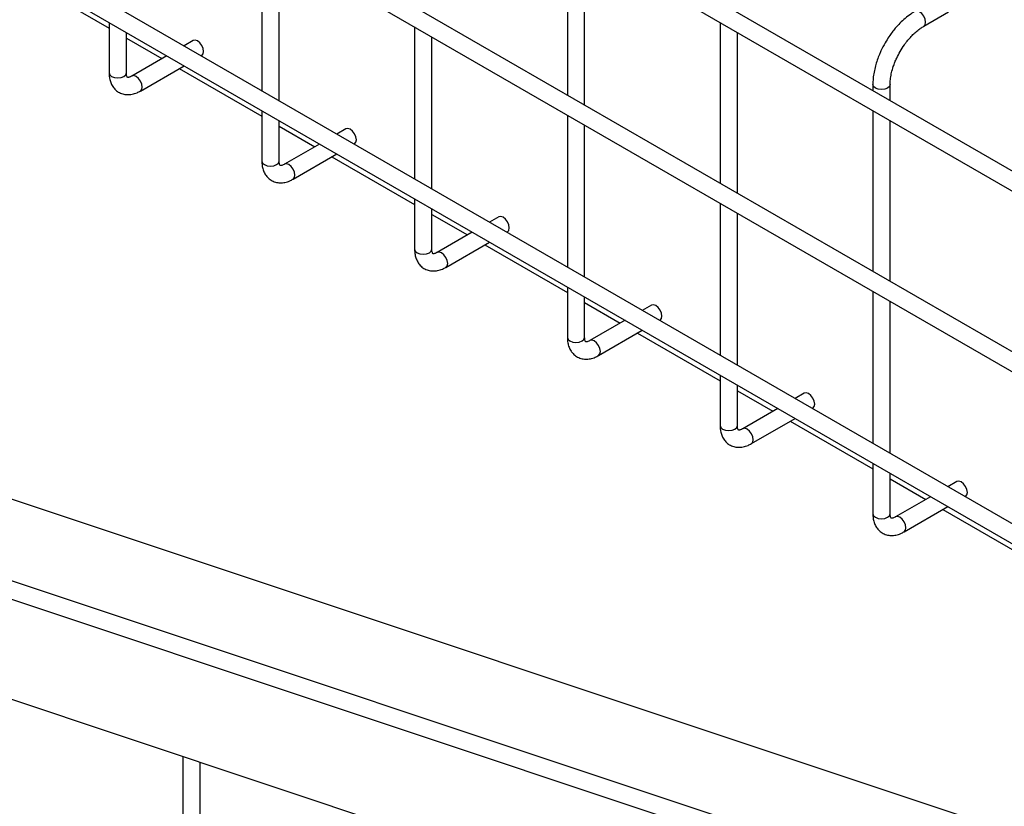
# Model space of a CAD drawing. Header units: inches. Extents: x 0.2 to 10.8, y 0.2 to 8.2.
# Tile 48 of 55: x 9.241 to 9.621, y 7.039 to 7.342. Entities that reach past the tile are written whole.
import ezdxf

# ---------------------------------------------------------------- set-up
doc = ezdxf.new("R2010")
doc.units = ezdxf.units.IN
doc.header["$MEASUREMENT"] = 0

msp = doc.modelspace()

# ---------------------------------------------------------------- linework, layer by layer
for p, q in [((9.98568, 7.07539), (8.98659, 7.65214)), ((8.98326, 7.64637), (9.98234, 7.06961)), ((9.98568, 7.00564), (8.98659, 7.5824)), ((8.98326, 7.57662), (9.98234, 6.99987)), ((8.98326, 7.51028), (9.98234, 6.93352)), ((9.91374, 6.98082), (9.05433, 7.47695)), ((9.33485, 7.37366), (9.33485, 7.31501)), ((9.4527, 7.37537), (9.4527, 7.31332)), ((9.34152, 7.31116), (9.34152, 7.36981)), ((9.45937, 7.30947), (9.45937, 7.37152)), ((9.24405, 7.35758), (9.27593, 7.33918)), ((9.59023, 7.33991), (9.5998, 7.34544)), ((9.27593, 7.34133), (9.27593, 7.32189)), ((9.39378, 7.33964), (9.39378, 7.28099)), ((9.51163, 7.34135), (9.51163, 7.2793)), ((9.28259, 7.32189), (9.28259, 7.33748)), ((9.28259, 7.33533), (9.29631, 7.32741)), ((9.40044, 7.27714), (9.40044, 7.33579)), ((9.5183, 7.27545), (9.5183, 7.3375)), ((9.30838, 7.33438), (9.30484, 7.33234)), ((9.29817, 7.32849), (9.28466, 7.32069)), ((9.31151, 7.32849), (9.31172, 7.32861)), ((9.288, 7.31492), (9.30484, 7.32464)), ((9.30298, 7.32356), (9.33485, 7.30516)), ((9.57055, 7.31739), (9.57055, 7.31503)), ((9.57722, 7.31118), (9.57722, 7.31739)), ((9.94127, 6.92312), (8.79559, 7.30498)), ((9.33485, 7.30731), (9.33485, 7.28787)), ((9.4527, 7.30562), (9.4527, 7.24697)), ((9.57055, 7.30733), (9.57055, 7.24528)), ((9.34152, 7.28787), (9.34152, 7.30346)), ((9.34152, 7.30131), (9.35524, 7.29339)), ((9.36731, 7.30036), (9.36376, 7.29832)), ((9.45937, 7.24313), (9.45937, 7.30177)), ((9.57722, 7.24144), (9.57722, 7.30348)), ((9.3571, 7.29447), (9.34359, 7.28667)), ((9.37043, 7.29447), (9.37064, 7.29459)), ((9.34692, 7.2809), (9.36376, 7.29062)), ((9.3619, 7.28955), (9.39378, 7.27114)), ((9.91763, 6.89949), (8.77195, 7.28134)), ((8.76955, 7.27502), (9.91523, 6.89317)), ((9.39378, 7.27329), (9.39378, 7.25385)), ((9.51163, 7.2716), (9.51163, 7.21296)), ((9.40044, 7.25385), (9.40044, 7.26945)), ((9.40044, 7.2673), (9.41416, 7.25938)), ((9.42623, 7.26635), (9.42269, 7.2643)), ((9.5183, 7.20911), (9.5183, 7.26776)), ((9.41602, 7.26045), (9.40252, 7.25266)), ((9.42936, 7.26045), (9.42957, 7.26057)), ((9.40585, 7.24688), (9.42269, 7.2566)), ((9.42083, 7.25553), (9.4527, 7.23713)), ((8.76955, 7.23641), (9.91523, 6.85456)), ((9.4527, 7.23928), (9.4527, 7.21983)), ((9.57055, 7.23759), (9.57055, 7.17894)), ((9.45937, 7.21983), (9.45937, 7.23543)), ((9.45937, 7.23328), (9.47309, 7.22536)), ((9.48516, 7.23233), (9.48162, 7.23028)), ((9.57722, 7.17509), (9.57722, 7.23374)), ((9.47495, 7.22644), (9.46144, 7.21864)), ((9.48828, 7.22644), (9.48849, 7.22656)), ((9.46477, 7.21286), (9.48162, 7.22259)), ((9.47975, 7.22151), (9.51163, 7.20311)), ((9.51163, 7.20526), (9.51163, 7.18582)), ((9.5183, 7.18582), (9.5183, 7.20141)), ((9.5183, 7.19926), (9.53201, 7.19134)), ((9.54408, 7.19831), (9.54054, 7.19627)), ((9.53387, 7.19242), (9.52037, 7.18462)), ((9.54721, 7.19242), (9.54742, 7.19254)), ((9.5237, 7.17885), (9.54054, 7.18857)), ((9.53868, 7.18749), (9.57055, 7.16909)), ((9.57055, 7.17124), (9.57055, 7.1518)), ((9.57722, 7.1518), (9.57722, 7.16739)), ((9.57722, 7.16524), (9.59094, 7.15733)), ((9.60301, 7.1643), (9.59947, 7.16225)), ((9.5928, 7.1584), (9.57929, 7.1506)), ((9.60613, 7.1584), (9.60634, 7.15852)), ((9.58263, 7.14483), (9.59947, 7.15455)), ((9.5976, 7.15348), (9.62948, 7.13508)), ((9.30433, 7.05817), (9.30433, 7.00844)), ((9.311, 7.00622), (9.311, 7.05595))]:
    msp.add_line(p, q)
at = {"flags": 128}
for points in [[(9.59022, 7.33991), (9.59023, 7.33991), (9.59074, 7.3405), (9.59092, 7.34144), (9.59074, 7.34259), (9.59023, 7.34376), (9.58946, 7.3448), (9.58856, 7.34552)], [(9.31172, 7.32861), (9.31172, 7.32861), (9.31223, 7.3292), (9.31241, 7.33013), (9.31223, 7.33128), (9.31172, 7.33246), (9.31095, 7.33349), (9.31005, 7.33422), (9.30915, 7.33453), (9.30838, 7.33438)], [(9.27593, 7.32189), (9.27618, 7.32115), (9.2769, 7.32053), (9.27798, 7.32011), (9.27926, 7.31996), (9.28054, 7.32011), (9.28162, 7.32053), (9.28234, 7.32115), (9.28259, 7.32189), (9.28259, 7.32189)], [(9.288, 7.31492), (9.28851, 7.3155), (9.28869, 7.31644), (9.28851, 7.31759), (9.288, 7.31876), (9.28723, 7.3198), (9.28633, 7.32052), (9.28543, 7.32084), (9.28467, 7.32069)], [(9.57722, 7.3174), (9.57722, 7.31739), (9.57697, 7.31665), (9.57625, 7.31603), (9.57516, 7.31561), (9.57389, 7.31546), (9.57261, 7.31561), (9.57153, 7.31603), (9.57081, 7.31665), (9.57055, 7.31739), (9.57055, 7.31739)], [(9.37064, 7.29459), (9.37064, 7.29459), (9.37115, 7.29518), (9.37133, 7.29612), (9.37115, 7.29726), (9.37064, 7.29844), (9.36988, 7.29947), (9.36897, 7.3002), (9.36807, 7.30051), (9.36731, 7.30036)], [(9.33485, 7.28787), (9.33511, 7.28713), (9.33583, 7.28651), (9.33691, 7.28609), (9.33819, 7.28594), (9.33946, 7.28609), (9.34054, 7.28651), (9.34127, 7.28713), (9.34152, 7.28787), (9.34152, 7.28787)], [(9.34693, 7.2809), (9.34743, 7.28149), (9.34761, 7.28242), (9.34743, 7.28357), (9.34692, 7.28475), (9.34616, 7.28578), (9.34526, 7.28651), (9.34435, 7.28682), (9.3436, 7.28668)], [(9.42957, 7.26057), (9.42957, 7.26057), (9.43008, 7.26116), (9.43026, 7.2621), (9.43008, 7.26324), (9.42957, 7.26442), (9.4288, 7.26545), (9.4279, 7.26618), (9.427, 7.2665), (9.42623, 7.26635)], [(9.39378, 7.25385), (9.39403, 7.25312), (9.39475, 7.25249), (9.39584, 7.25207), (9.39711, 7.25193), (9.39839, 7.25207), (9.39947, 7.25249), (9.40019, 7.25312), (9.40044, 7.25385), (9.40044, 7.25385)], [(9.40586, 7.24689), (9.40636, 7.24747), (9.40654, 7.24841), (9.40636, 7.24955), (9.40585, 7.25073), (9.40508, 7.25176), (9.40418, 7.25249), (9.40328, 7.2528), (9.40252, 7.25266)], [(9.48849, 7.22656), (9.48849, 7.22656), (9.489, 7.22714), (9.48918, 7.22808), (9.489, 7.22923), (9.48849, 7.23041), (9.48773, 7.23144), (9.48683, 7.23216), (9.48592, 7.23248), (9.48516, 7.23233)], [(9.4527, 7.21983), (9.45296, 7.2191), (9.45368, 7.21847), (9.45476, 7.21806), (9.45604, 7.21791), (9.45731, 7.21806), (9.45839, 7.21847), (9.45912, 7.2191), (9.45937, 7.21983)], [(9.46478, 7.21287), (9.46529, 7.21345), (9.46546, 7.21439), (9.46529, 7.21554), (9.46477, 7.21671), (9.46401, 7.21775), (9.46311, 7.21847), (9.46221, 7.21879), (9.46145, 7.21864)], [(9.54742, 7.19254), (9.54742, 7.19254), (9.54793, 7.19313), (9.54811, 7.19407), (9.54793, 7.19521), (9.54742, 7.19639), (9.54665, 7.19742), (9.54575, 7.19815), (9.54485, 7.19846), (9.54408, 7.19831)], [(9.51163, 7.18582), (9.51188, 7.18508), (9.51261, 7.18446), (9.51369, 7.18404), (9.51496, 7.18389), (9.51624, 7.18404), (9.51732, 7.18446), (9.51804, 7.18508), (9.5183, 7.18582)], [(9.52371, 7.17885), (9.52421, 7.17944), (9.52439, 7.18037), (9.52421, 7.18152), (9.5237, 7.1827), (9.52294, 7.18373), (9.52203, 7.18446), (9.52113, 7.18477), (9.52038, 7.18463)], [(9.60634, 7.15852), (9.60634, 7.15852), (9.60685, 7.15911), (9.60703, 7.16005), (9.60685, 7.16119), (9.60634, 7.16237), (9.60558, 7.1634), (9.60468, 7.16413), (9.60377, 7.16444), (9.60301, 7.1643)], [(9.57055, 7.1518), (9.57081, 7.15106), (9.57153, 7.15044), (9.57261, 7.15002), (9.57389, 7.14988), (9.57516, 7.15002), (9.57625, 7.15044), (9.57697, 7.15106), (9.57722, 7.1518)], [(9.58263, 7.14483), (9.58314, 7.14542), (9.58332, 7.14636), (9.58314, 7.1475), (9.58263, 7.14868), (9.58186, 7.14971), (9.58096, 7.15044), (9.58006, 7.15075), (9.5793, 7.15061)]]:
    msp.add_lwpolyline(points, dxfattribs=at)
for points, knots in [([(9.5869, 7.34566), (9.58633, 7.34532), (9.58501, 7.34455), (9.58304, 7.343), (9.58104, 7.34115), (9.57937, 7.33932), (9.57796, 7.33756), (9.57662, 7.33571), (9.57578, 7.33431), (9.5753, 7.33351)], [0, 0, 0, 0, 0.128323, 0.298784, 0.46066, 0.614698, 0.726124, 0.844989, 1, 1, 1, 1]), ([(9.58107, 7.33018), (9.5816, 7.33105), (9.58235, 7.33227), (9.58359, 7.33393), (9.58469, 7.33527), (9.58605, 7.33671), (9.5875, 7.33802), (9.58891, 7.33912), (9.58982, 7.33966), (9.59023, 7.3399)], [0, 0, 0, 0, 0.207316, 0.291637, 0.43019, 0.571885, 0.721362, 0.874336, 1, 1, 1, 1]), ([(9.5753, 7.33351), (9.57473, 7.33247), (9.57393, 7.331), (9.57295, 7.32876), (9.57222, 7.32683), (9.57152, 7.32454), (9.57098, 7.32216), (9.57062, 7.31974), (9.57058, 7.31818), (9.57056, 7.31739)], [0, 0, 0, 0, 0.198756, 0.279713, 0.413281, 0.550739, 0.697045, 0.848476, 1, 1, 1, 1]), ([(9.57724, 7.31741), (9.57724, 7.31755), (9.5772, 7.31832), (9.57737, 7.31989), (9.57776, 7.32207), (9.57835, 7.32414), (9.57903, 7.32601), (9.57987, 7.32798), (9.58061, 7.32934), (9.58107, 7.33018)], [0, 0, 0, 0, 0.0411466, 0.2139641, 0.38259, 0.5566009, 0.6839737, 0.803506, 1, 1, 1, 1]), ([(9.27593, 7.32189), (9.27595, 7.32134), (9.27599, 7.32019), (9.27638, 7.31854), (9.27706, 7.31697), (9.27809, 7.31557), (9.27947, 7.31444), (9.28113, 7.31371), (9.28297, 7.31343), (9.28484, 7.31362), (9.28654, 7.31412), (9.28756, 7.3147), (9.28799, 7.31495)], [0, 0, 0, 0, 0.0895952, 0.1872391, 0.2860035, 0.3856056, 0.4876002, 0.5956839, 0.7006837, 0.8094383, 0.9203675, 1, 1, 1, 1]), ([(9.28467, 7.3207), (9.28462, 7.32067), (9.28431, 7.32047), (9.28383, 7.32029), (9.28331, 7.32016), (9.28303, 7.32018), (9.28299, 7.32021), (9.283, 7.32016), (9.28279, 7.3205), (9.28262, 7.32109), (9.28261, 7.32165), (9.2826, 7.3219)], [0, 0, 0, 0, 0.01929, 0.122363, 0.227062, 0.337639, 0.465827, 0.658148, 0.793212, 0.907521, 1, 1, 1, 1]), ([(9.33486, 7.28787), (9.33488, 7.28732), (9.33492, 7.28617), (9.33531, 7.28452), (9.33599, 7.28295), (9.33702, 7.28156), (9.33839, 7.28042), (9.34006, 7.27969), (9.34189, 7.27941), (9.34376, 7.2796), (9.34546, 7.28011), (9.34649, 7.28069), (9.34692, 7.28093)], [0, 0, 0, 0, 0.0895952, 0.1872391, 0.2860035, 0.3856056, 0.4876002, 0.5956839, 0.7006837, 0.8094383, 0.9203675, 1, 1, 1, 1]), ([(9.34359, 7.28669), (9.34355, 7.28665), (9.34324, 7.28645), (9.34276, 7.28627), (9.34224, 7.28614), (9.34195, 7.28616), (9.34191, 7.28619), (9.34193, 7.28614), (9.34172, 7.28648), (9.34155, 7.28707), (9.34153, 7.28763), (9.34153, 7.28788)], [0, 0, 0, 0, 0.01929, 0.122363, 0.227062, 0.337639, 0.465827, 0.658148, 0.793212, 0.907521, 1, 1, 1, 1]), ([(9.39379, 7.25385), (9.3938, 7.2533), (9.39384, 7.25215), (9.39423, 7.25051), (9.39491, 7.24893), (9.39594, 7.24754), (9.39732, 7.24641), (9.39898, 7.24567), (9.40082, 7.2454), (9.40269, 7.24558), (9.40439, 7.24609), (9.40541, 7.24667), (9.40584, 7.24691)], [0, 0, 0, 0, 0.0895952, 0.1872391, 0.2860035, 0.3856056, 0.4876002, 0.5956839, 0.7006837, 0.8094383, 0.9203675, 1, 1, 1, 1]), ([(9.40252, 7.25267), (9.40247, 7.25264), (9.40216, 7.25244), (9.40168, 7.25226), (9.40116, 7.25213), (9.40088, 7.25214), (9.40084, 7.25217), (9.40085, 7.25212), (9.40064, 7.25246), (9.40047, 7.25305), (9.40046, 7.25361), (9.40045, 7.25386)], [0, 0, 0, 0, 0.01929, 0.122363, 0.227062, 0.337639, 0.465827, 0.658148, 0.793212, 0.907521, 1, 1, 1, 1]), ([(9.45271, 7.21984), (9.45273, 7.21929), (9.45277, 7.21814), (9.45316, 7.21649), (9.45384, 7.21492), (9.45487, 7.21352), (9.45624, 7.21239), (9.45791, 7.21166), (9.45974, 7.21138), (9.46162, 7.21157), (9.46331, 7.21207), (9.46434, 7.21265), (9.46477, 7.2129)], [0, 0, 0, 0, 0.089595, 0.187239, 0.286003, 0.385606, 0.4876, 0.595684, 0.700684, 0.809438, 0.920368, 1, 1, 1, 1]), ([(9.46145, 7.21865), (9.4614, 7.21862), (9.46109, 7.21842), (9.46061, 7.21824), (9.46009, 7.21811), (9.4598, 7.21812), (9.45976, 7.21816), (9.45978, 7.21811), (9.45957, 7.21844), (9.4594, 7.21904), (9.45939, 7.2196), (9.45938, 7.21985)], [0, 0, 0, 0, 0.01929, 0.122363, 0.227062, 0.337639, 0.465827, 0.658148, 0.793212, 0.907521, 1, 1, 1, 1]), ([(9.51164, 7.18582), (9.51165, 7.18527), (9.51169, 7.18412), (9.51208, 7.18247), (9.51277, 7.1809), (9.51379, 7.17951), (9.51517, 7.17837), (9.51683, 7.17764), (9.51867, 7.17736), (9.52054, 7.17755), (9.52224, 7.17806), (9.52326, 7.17864), (9.52369, 7.17888)], [0, 0, 0, 0, 0.089595, 0.187239, 0.286003, 0.385606, 0.4876, 0.595684, 0.700684, 0.809438, 0.920368, 1, 1, 1, 1]), ([(9.52037, 7.18463), (9.52032, 7.1846), (9.52001, 7.1844), (9.51953, 7.18422), (9.51902, 7.18409), (9.51873, 7.18411), (9.51869, 7.18414), (9.5187, 7.18409), (9.51849, 7.18443), (9.51832, 7.18502), (9.51831, 7.18558), (9.51831, 7.18583)], [0, 0, 0, 0, 0.01929, 0.122363, 0.227062, 0.337639, 0.465827, 0.658148, 0.793212, 0.907521, 1, 1, 1, 1]), ([(9.57056, 7.1518), (9.57058, 7.15125), (9.57062, 7.1501), (9.57101, 7.14846), (9.57169, 7.14688), (9.57272, 7.14549), (9.5741, 7.14436), (9.57576, 7.14362), (9.57759, 7.14335), (9.57947, 7.14353), (9.58116, 7.14404), (9.58219, 7.14462), (9.58262, 7.14486)], [0, 0, 0, 0, 0.089595, 0.187239, 0.286003, 0.385606, 0.4876, 0.595684, 0.700684, 0.809438, 0.920368, 1, 1, 1, 1]), ([(9.5793, 7.15062), (9.57925, 7.15059), (9.57894, 7.15039), (9.57846, 7.15021), (9.57794, 7.15008), (9.57765, 7.15009), (9.57761, 7.15012), (9.57763, 7.15007), (9.57742, 7.15041), (9.57725, 7.151), (9.57724, 7.15156), (9.57723, 7.15181)], [0, 0, 0, 0, 0.0192903, 0.1223634, 0.227062, 0.3376389, 0.4658269, 0.6581481, 0.7932117, 0.9075205, 1, 1, 1, 1])]:
    msp.add_open_spline(points, degree=3, knots=knots)

doc.saveas('drawing.dxf')
